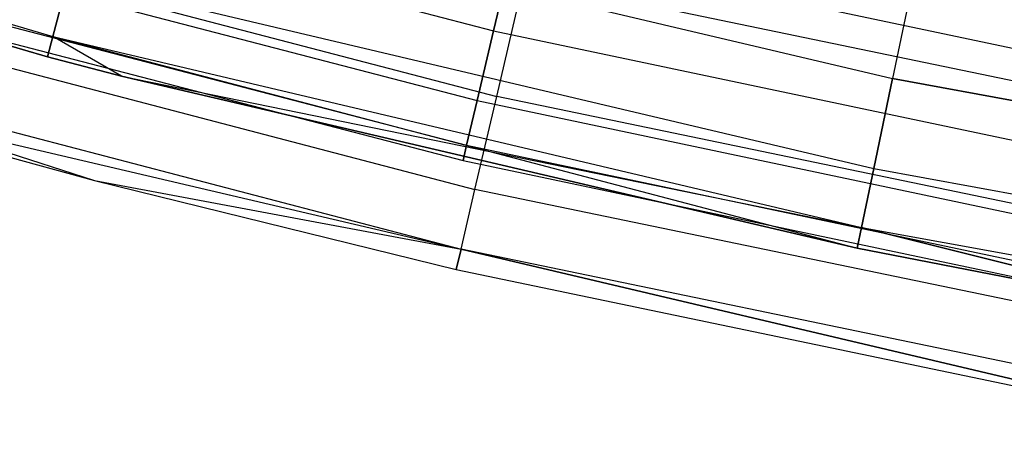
# Model space of a CAD drawing. Extents: x -135 to 135, y -135 to 135.
# Tile 85 of 207: x -19.23 to -14.66, y -74.27 to -72.36. Entities that reach past the tile are written whole.
import ezdxf

# ---------------------------------------------------------------- set-up
doc = ezdxf.new("R2010")
doc.units = 0
doc.header["$LTSCALE"] = 25.4
doc.layers.get('0').update_dxf_attribs({"linetype": 'CONTINUOUS'})

# ---------------------------------------------------------------- blocks, each defined once
blk = doc.blocks.new('SANTANA_BIURKO_A_PM_STL')
at = {"color": 0}
for p, q in [((-22.779, -71.3548, 149.5319), (-19.0755, -72.4328, 149.5319)), ((-22.779, -71.3548, 149.5319), (-19.0755, -72.4328, 149.5319)), ((-22.779, -71.3548, 1.4681), (-19.0755, -72.4328, 1.4681)), ((-22.779, -71.3548, 1.4681), (-19.0755, -72.4328, 1.4681)), ((-19.1003, -72.5271, 149), (-22.8086, -71.4477, 149)), ((-22.8086, -71.4477, 2), (-19.1003, -72.5271, 2)), ((-19.1003, -72.5271, 149), (-22.8086, -71.4477, 149)), ((-22.8086, -71.4477, 2), (-19.1003, -72.5271, 2)), ((-20.3555, -71.5422, 150.2135), (-17.0297, -72.406, 150.2135)), ((-20.3555, -71.5422, 150.2135), (-17.0297, -72.406, 150.2135)), ((-20.3555, -71.5422, 147.7865), (-17.0297, -72.406, 147.7865)), ((-20.3555, -71.5422, 147.7865), (-17.0297, -72.406, 147.7865)), ((-20.3555, -71.5422, 3.2135), (-17.0297, -72.406, 3.2135)), ((-20.3555, -71.5422, 3.2135), (-17.0297, -72.406, 3.2135)), ((-20.3555, -71.5422, 0.7865), (-17.0297, -72.406, 0.7865)), ((-20.3555, -71.5422, 0.7865), (-17.0297, -72.406, 0.7865)), ((-20.7056, -71.7476, 150.618), (-17.0151, -72.7113, 150.618)), ((-20.7056, -71.7476, 150.618), (-17.0151, -72.7113, 150.618)), ((-20.7056, -71.7476, 0.382), (-17.0151, -72.7113, 0.382)), ((-20.7056, -71.7476, 0.382), (-17.0151, -72.7113, 0.382)), ((-18.8959, -71.7506, 150.3282), (-15.1772, -72.6282, 150.3282)), ((-18.8959, -71.7506, 150.3282), (-15.1772, -72.6282, 150.3282)), ((-18.8959, -71.7506, 0.6718), (-15.1772, -72.6282, 0.6718)), ((-18.8959, -71.7506, 0.6718), (-15.1772, -72.6282, 0.6718)), ((-20.4463, -71.8614, 149.8817), (-17.1057, -72.729, 149.8817)), ((-20.4463, -71.8614, 149.8817), (-17.1057, -72.729, 149.8817)), ((-20.4463, -71.8614, 148.1183), (-17.1057, -72.729, 148.1183)), ((-20.4463, -71.8614, 148.1183), (-17.1057, -72.729, 148.1183)), ((-20.4463, -71.8614, 2.8817), (-17.1057, -72.729, 2.8817)), ((-20.4463, -71.8614, 2.8817), (-17.1057, -72.729, 2.8817)), ((-20.4463, -71.8614, 1.1183), (-17.1057, -72.729, 1.1183)), ((-20.4463, -71.8614, 1.1183), (-17.1057, -72.729, 1.1183)), ((-17.0297, -72.406, 150.2135), (-16.934, -71.9989, 150.4266)), ((-17.0297, -72.406, 150.2135), (-16.934, -71.9989, 150.4266)), ((-16.934, -71.9989, 147.5734), (-17.0297, -72.406, 147.7865)), ((-16.934, -71.9989, 147.5734), (-17.0297, -72.406, 147.7865)), ((-17.0297, -72.406, 3.2135), (-16.934, -71.9989, 3.4266)), ((-17.0297, -72.406, 3.2135), (-16.934, -71.9989, 3.4266)), ((-16.934, -71.9989, 0.5734), (-17.0297, -72.406, 0.7865)), ((-16.934, -71.9989, 0.5734), (-17.0297, -72.406, 0.7865)), ((-16.934, -71.9989, 150.4266), (-13.5908, -72.7042, 150.4266)), ((-16.934, -71.9989, 150.4266), (-13.5908, -72.7042, 150.4266)), ((-16.934, -71.9989, 147.5734), (-13.5908, -72.7042, 147.5734)), ((-16.934, -71.9989, 147.5734), (-13.5908, -72.7042, 147.5734)), ((-16.934, -71.9989, 3.4266), (-13.5908, -72.7042, 3.4266)), ((-16.934, -71.9989, 3.4266), (-13.5908, -72.7042, 3.4266)), ((-16.934, -71.9989, 0.5734), (-13.5908, -72.7042, 0.5734)), ((-16.934, -71.9989, 0.5734), (-13.5908, -72.7042, 0.5734)), ((-20.5046, -72.0663, 149.4635), (-17.1545, -72.9364, 149.4635)), ((-20.5046, -72.0663, 149.4635), (-17.1545, -72.9364, 149.4635)), ((-20.5046, -72.0663, 148.5365), (-17.1545, -72.9364, 148.5365)), ((-20.5046, -72.0663, 148.5365), (-17.1545, -72.9364, 148.5365)), ((-20.5046, -72.0663, 2.4635), (-17.1545, -72.9364, 2.4635)), ((-20.5046, -72.0663, 2.4635), (-17.1545, -72.9364, 2.4635)), ((-20.5046, -72.0663, 1.5365), (-17.1545, -72.9364, 1.5365)), ((-20.5046, -72.0663, 1.5365), (-17.1545, -72.9364, 1.5365)), ((-20.5247, -72.1369, 149), (-17.1713, -73.0079, 149)), ((-20.5247, -72.1369, 149), (-17.1713, -73.0079, 149)), ((-20.5247, -72.1369, 2), (-17.1713, -73.0079, 2)), ((-20.5247, -72.1369, 2), (-17.1713, -73.0079, 2)), ((-19.0755, -72.4328, 149.5319), (-19.0043, -72.1623, 149.9947)), ((-19.0755, -72.4328, 149.5319), (-19.0043, -72.1623, 149.9947)), ((-19.0043, -72.1623, 1.0053), (-19.0755, -72.4328, 1.4681)), ((-19.0043, -72.1623, 1.0053), (-19.0755, -72.4328, 1.4681)), ((-19.0043, -72.1623, 149.9947), (-15.2642, -73.0449, 149.9947)), ((-19.0043, -72.1623, 149.9947), (-15.2642, -73.0449, 149.9947)), ((-19.0043, -72.1623, 1.0053), (-15.2642, -73.0449, 1.0053)), ((-19.0043, -72.1623, 1.0053), (-15.2642, -73.0449, 1.0053)), ((-15.0716, -72.1229, 150.4891), (-15.1772, -72.6282, 150.3282)), ((-15.0716, -72.1229, 150.4891), (-15.1772, -72.6282, 150.3282)), ((-15.0716, -72.1229, 0.5109), (-15.1772, -72.6282, 0.6718)), ((-15.0716, -72.1229, 0.5109), (-15.1772, -72.6282, 0.6718)), ((-20.8283, -72.1727, 150.1756), (-17.1159, -73.1421, 150.1756)), ((-20.8283, -72.1727, 150.1756), (-17.1159, -73.1421, 150.1756)), ((-20.8283, -72.1727, 0.8244), (-17.1159, -73.1421, 0.8244)), ((-20.8283, -72.1727, 0.8244), (-17.1159, -73.1421, 0.8244)), ((-17.0151, -72.7113, 150.618), (-16.8881, -72.1684, 150.9021)), ((-17.0151, -72.7113, 150.618), (-16.8881, -72.1684, 150.9021)), ((-17.0151, -72.7113, 0.382), (-16.8881, -72.1684, 0.0979)), ((-17.0151, -72.7113, 0.382), (-16.8881, -72.1684, 0.0979)), ((-13.1811, -72.9366, 150.9021), (-16.8881, -72.1684, 150.9021)), ((-13.1811, -72.9366, 150.9021), (-16.8881, -72.1684, 150.9021)), ((-13.1811, -72.9366, 0.0979), (-16.8881, -72.1684, 0.0979)), ((-13.1811, -72.9366, 0.0979), (-16.8881, -72.1684, 0.0979)), ((-19.1003, -72.5271, 149), (-19.0755, -72.4328, 149.5319)), ((-19.1003, -72.5271, 149), (-19.0755, -72.4328, 149.5319)), ((-19.0755, -72.4328, 1.4681), (-19.1003, -72.5271, 2)), ((-19.0755, -72.4328, 1.4681), (-19.1003, -72.5271, 2)), ((-18.7566, -72.6167, 149), (-19.0755, -72.4328, 149.5319)), ((-19.0755, -72.4328, 149.5319), (-15.3414, -73.4142, 149)), ((-18.7566, -72.6167, 149), (-19.0755, -72.4328, 149.5319)), ((-19.0755, -72.4328, 149.5319), (-15.3414, -73.4142, 149)), ((-19.0755, -72.4328, 149.5319), (-15.3215, -73.3188, 149.5319)), ((-19.0755, -72.4328, 149.5319), (-15.3215, -73.3188, 149.5319)), ((-18.7566, -72.6167, 2), (-19.0755, -72.4328, 1.4681)), ((-19.0755, -72.4328, 1.4681), (-15.3215, -73.3188, 1.4681)), ((-19.0755, -72.4328, 1.4681), (-15.3215, -73.3188, 1.4681)), ((-18.7566, -72.6167, 2), (-19.0755, -72.4328, 1.4681)), ((-17.1057, -72.729, 149.8817), (-17.0297, -72.406, 150.2135)), ((-17.1057, -72.729, 149.8817), (-17.0297, -72.406, 150.2135)), ((-17.0297, -72.406, 147.7865), (-17.1057, -72.729, 148.1183)), ((-17.0297, -72.406, 147.7865), (-17.1057, -72.729, 148.1183)), ((-17.1057, -72.729, 2.8817), (-17.0297, -72.406, 3.2135)), ((-17.1057, -72.729, 2.8817), (-17.0297, -72.406, 3.2135)), ((-17.0297, -72.406, 0.7865), (-17.1057, -72.729, 1.1183)), ((-17.0297, -72.406, 0.7865), (-17.1057, -72.729, 1.1183)), ((-17.0297, -72.406, 150.2135), (-13.6676, -73.1152, 150.2135)), ((-17.0297, -72.406, 150.2135), (-13.6676, -73.1152, 150.2135)), ((-17.0297, -72.406, 147.7865), (-13.6676, -73.1152, 147.7865)), ((-17.0297, -72.406, 147.7865), (-13.6676, -73.1152, 147.7865)), ((-17.0297, -72.406, 3.2135), (-13.6676, -73.1152, 3.2135)), ((-17.0297, -72.406, 3.2135), (-13.6676, -73.1152, 3.2135)), ((-17.0297, -72.406, 0.7865), (-13.6676, -73.1152, 0.7865)), ((-17.0297, -72.406, 0.7865), (-13.6676, -73.1152, 0.7865)), ((-20.907, -72.4457, 149.618), (-17.1806, -73.4187, 149.618)), ((-20.907, -72.4457, 149.618), (-17.1806, -73.4187, 149.618)), ((-20.907, -72.4457, 1.382), (-18.8817, -73.1008, 2)), ((-20.907, -72.4457, 1.382), (-18.8817, -73.1008, 2)), ((-20.907, -72.4457, 1.382), (-17.1806, -73.4187, 1.382)), ((-20.907, -72.4457, 1.382), (-17.1806, -73.4187, 1.382)), ((-18.7566, -72.6167, 149), (-19.1003, -72.5271, 149)), ((-19.1003, -72.5271, 2), (-18.7566, -72.6167, 2)), ((-19.1003, -72.5271, 149), (-19.1003, -72.5271, 2)), ((-19.1003, -72.5271, 149), (-19.1003, -72.5271, 2)), ((-18.7566, -72.6167, 149), (-19.1003, -72.5271, 149)), ((-19.1003, -72.5271, 2), (-18.7566, -72.6167, 2)), ((-20.9342, -72.5397, 149), (-17.1806, -73.4187, 149.618)), ((-20.9342, -72.5397, 149), (-17.1806, -73.4187, 149.618)), ((-20.9342, -72.5397, 149), (-18.8817, -73.1008, 149)), ((-20.9342, -72.5397, 149), (-18.8817, -73.1008, 149)), ((-20.9342, -72.5397, 2), (-18.8817, -73.1008, 2)), ((-20.9342, -72.5397, 2), (-18.8817, -73.1008, 2)), ((-15.3414, -73.4142, 149), (-18.7566, -72.6167, 149)), ((-18.7566, -72.6167, 2), (-15.3215, -73.3188, 1.4681)), ((-18.7566, -72.6167, 2), (-15.3215, -73.3188, 1.4681)), ((-18.7566, -72.6167, 2), (-15.3414, -73.4142, 2)), ((-18.7566, -72.6167, 149), (-18.7566, -72.6167, 2)), ((-18.7566, -72.6167, 149), (-18.7566, -72.6167, 2)), ((-15.3414, -73.4142, 149), (-18.7566, -72.6167, 149)), ((-18.7566, -72.6167, 2), (-15.3414, -73.4142, 2)), ((-15.2642, -73.0449, 149.9947), (-15.1772, -72.6282, 150.3282)), ((-15.2642, -73.0449, 149.9947), (-15.1772, -72.6282, 150.3282)), ((-15.1772, -72.6282, 0.6718), (-15.2642, -73.0449, 1.0053)), ((-15.1772, -72.6282, 0.6718), (-15.2642, -73.0449, 1.0053)), ((-11.4182, -73.3132, 150.3282), (-15.1772, -72.6282, 150.3282)), ((-11.4182, -73.3132, 150.3282), (-15.1772, -72.6282, 150.3282)), ((-15.1772, -72.6282, 0.6718), (-11.4182, -73.3132, 0.6718)), ((-15.1772, -72.6282, 0.6718), (-11.4182, -73.3132, 0.6718)), ((-17.1545, -72.9364, 149.4635), (-17.1057, -72.729, 149.8817)), ((-17.1545, -72.9364, 149.4635), (-17.1057, -72.729, 149.8817)), ((-17.1057, -72.729, 148.1183), (-17.1545, -72.9364, 148.5365)), ((-17.1057, -72.729, 148.1183), (-17.1545, -72.9364, 148.5365)), ((-17.1545, -72.9364, 2.4635), (-17.1057, -72.729, 2.8817)), ((-17.1545, -72.9364, 2.4635), (-17.1057, -72.729, 2.8817)), ((-17.1057, -72.729, 1.1183), (-17.1545, -72.9364, 1.5365)), ((-17.1057, -72.729, 1.1183), (-17.1545, -72.9364, 1.5365)), ((-17.1159, -73.1421, 150.1756), (-17.0151, -72.7113, 150.618)), ((-17.1159, -73.1421, 150.1756), (-17.0151, -72.7113, 150.618)), ((-17.1159, -73.1421, 0.8244), (-17.0151, -72.7113, 0.382)), ((-17.1159, -73.1421, 0.8244), (-17.0151, -72.7113, 0.382)), ((-17.1057, -72.729, 149.8817), (-13.7286, -73.4414, 149.8817)), ((-17.1057, -72.729, 149.8817), (-13.7286, -73.4414, 149.8817)), ((-17.1057, -72.729, 148.1183), (-13.7286, -73.4414, 148.1183)), ((-17.1057, -72.729, 148.1183), (-13.7286, -73.4414, 148.1183)), ((-17.1057, -72.729, 2.8817), (-13.7286, -73.4414, 2.8817)), ((-17.1057, -72.729, 2.8817), (-13.7286, -73.4414, 2.8817)), ((-17.1057, -72.729, 1.1183), (-13.7286, -73.4414, 1.1183)), ((-17.1057, -72.729, 1.1183), (-13.7286, -73.4414, 1.1183)), ((-13.2802, -73.4852, 150.618), (-17.0151, -72.7113, 150.618)), ((-13.2802, -73.4852, 150.618), (-17.0151, -72.7113, 150.618)), ((-13.2802, -73.4852, 0.382), (-17.0151, -72.7113, 0.382)), ((-13.2802, -73.4852, 0.382), (-17.0151, -72.7113, 0.382)), ((-17.1713, -73.0079, 149), (-17.1545, -72.9364, 149.4635)), ((-17.1713, -73.0079, 149), (-17.1545, -72.9364, 149.4635)), ((-17.1545, -72.9364, 148.5365), (-17.1713, -73.0079, 149)), ((-17.1545, -72.9364, 148.5365), (-17.1713, -73.0079, 149)), ((-17.1713, -73.0079, 2), (-17.1545, -72.9364, 2.4635)), ((-17.1713, -73.0079, 2), (-17.1545, -72.9364, 2.4635)), ((-17.1545, -72.9364, 1.5365), (-17.1713, -73.0079, 2)), ((-17.1545, -72.9364, 1.5365), (-17.1713, -73.0079, 2)), ((-17.1545, -72.9364, 149.4635), (-13.7677, -73.6508, 149.4635)), ((-17.1545, -72.9364, 149.4635), (-13.7677, -73.6508, 149.4635)), ((-17.1545, -72.9364, 148.5365), (-13.7677, -73.6508, 148.5365)), ((-17.1545, -72.9364, 148.5365), (-13.7677, -73.6508, 148.5365)), ((-17.1545, -72.9364, 2.4635), (-13.7677, -73.6508, 2.4635)), ((-17.1545, -72.9364, 2.4635), (-13.7677, -73.6508, 2.4635)), ((-17.1545, -72.9364, 1.5365), (-13.7677, -73.6508, 1.5365)), ((-17.1545, -72.9364, 1.5365), (-13.7677, -73.6508, 1.5365)), ((-17.1713, -73.0079, 149), (-13.7812, -73.723, 149)), ((-17.1713, -73.0079, 149), (-13.7812, -73.723, 149)), ((-17.1713, -73.0079, 2), (-13.7812, -73.723, 2)), ((-17.1713, -73.0079, 2), (-13.7812, -73.723, 2)), ((-15.3215, -73.3188, 149.5319), (-15.2642, -73.0449, 149.9947)), ((-15.3215, -73.3188, 149.5319), (-15.2642, -73.0449, 149.9947)), ((-15.2642, -73.0449, 1.0053), (-15.3215, -73.3188, 1.4681)), ((-15.2642, -73.0449, 1.0053), (-15.3215, -73.3188, 1.4681)), ((-15.2642, -73.0449, 149.9947), (-11.4837, -73.7338, 149.9947)), ((-15.2642, -73.0449, 149.9947), (-11.4837, -73.7338, 149.9947)), ((-15.2642, -73.0449, 1.0053), (-11.4837, -73.7338, 1.0053)), ((-15.2642, -73.0449, 1.0053), (-11.4837, -73.7338, 1.0053)), ((-18.8817, -73.1008, 149), (-17.1806, -73.4187, 149.618)), ((-18.8817, -73.1008, 149), (-17.1806, -73.4187, 149.618)), ((-18.8817, -73.1008, 149), (-17.2029, -73.514, 149)), ((-18.8817, -73.1008, 149), (-17.2029, -73.514, 149)), ((-18.8817, -73.1008, 149), (-18.8817, -73.1008, 2)), ((-18.8817, -73.1008, 2), (-17.2029, -73.514, 2)), ((-18.8817, -73.1008, 149), (-18.8817, -73.1008, 2)), ((-18.8817, -73.1008, 2), (-17.2029, -73.514, 2)), ((-18.8817, -73.1008, 2), (-17.1806, -73.4187, 1.382)), ((-18.8817, -73.1008, 2), (-17.1806, -73.4187, 1.382)), ((-17.1806, -73.4187, 149.618), (-17.1159, -73.1421, 150.1756)), ((-17.1806, -73.4187, 149.618), (-17.1159, -73.1421, 150.1756)), ((-17.1806, -73.4187, 1.382), (-17.1159, -73.1421, 0.8244)), ((-17.1806, -73.4187, 1.382), (-17.1159, -73.1421, 0.8244)), ((-13.3589, -73.9206, 150.1756), (-17.1159, -73.1421, 150.1756)), ((-13.3589, -73.9206, 150.1756), (-17.1159, -73.1421, 150.1756)), ((-13.3589, -73.9206, 0.8244), (-17.1159, -73.1421, 0.8244)), ((-13.3589, -73.9206, 0.8244), (-17.1159, -73.1421, 0.8244)), ((-15.3414, -73.4142, 149), (-15.3215, -73.3188, 149.5319)), ((-15.3414, -73.4142, 149), (-15.3215, -73.3188, 149.5319)), ((-15.3215, -73.3188, 1.4681), (-15.3414, -73.4142, 2)), ((-15.3215, -73.3188, 1.4681), (-15.3414, -73.4142, 2)), ((-15.3215, -73.3188, 149.5319), (-13.4679, -73.7809, 149)), ((-15.3215, -73.3188, 149.5319), (-13.4679, -73.7809, 149)), ((-15.3215, -73.3188, 149.5319), (-11.5268, -74.0103, 149.5319)), ((-15.3215, -73.3188, 149.5319), (-11.5268, -74.0103, 149.5319)), ((-13.4679, -73.7809, 2), (-15.3215, -73.3188, 1.4681)), ((-15.3215, -73.3188, 1.4681), (-11.5268, -74.0103, 1.4681)), ((-15.3215, -73.3188, 1.4681), (-11.5268, -74.0103, 1.4681)), ((-13.4679, -73.7809, 2), (-15.3215, -73.3188, 1.4681)), ((-17.1806, -73.4187, 149.618), (-17.2029, -73.514, 149)), ((-17.1806, -73.4187, 149.618), (-17.2029, -73.514, 149)), ((-17.2029, -73.514, 2), (-17.1806, -73.4187, 1.382)), ((-17.2029, -73.514, 2), (-17.1806, -73.4187, 1.382)), ((-13.5577, -74.2727, 149), (-17.1806, -73.4187, 149.618)), ((-13.5577, -74.2727, 149), (-17.1806, -73.4187, 149.618)), ((-13.4094, -74.2002, 149.618), (-17.1806, -73.4187, 149.618)), ((-13.4094, -74.2002, 149.618), (-17.1806, -73.4187, 149.618)), ((-17.1806, -73.4187, 1.382), (-13.5577, -74.2727, 2)), ((-13.4094, -74.2002, 1.382), (-17.1806, -73.4187, 1.382)), ((-13.4094, -74.2002, 1.382), (-17.1806, -73.4187, 1.382)), ((-17.1806, -73.4187, 1.382), (-13.5577, -74.2727, 2)), ((-13.4679, -73.7809, 149), (-15.3414, -73.4142, 149)), ((-15.3414, -73.4142, 2), (-13.4679, -73.7809, 2)), ((-15.3414, -73.4142, 149), (-15.3414, -73.4142, 2)), ((-15.3414, -73.4142, 149), (-15.3414, -73.4142, 2)), ((-13.4679, -73.7809, 149), (-15.3414, -73.4142, 149)), ((-15.3414, -73.4142, 2), (-13.4679, -73.7809, 2)), ((-17.2029, -73.514, 149), (-13.5577, -74.2727, 149)), ((-17.2029, -73.514, 149), (-13.5577, -74.2727, 149)), ((-17.2029, -73.514, 149), (-17.2029, -73.514, 2)), ((-17.2029, -73.514, 2), (-13.5577, -74.2727, 2)), ((-17.2029, -73.514, 149), (-17.2029, -73.514, 2)), ((-17.2029, -73.514, 2), (-13.5577, -74.2727, 2))]:
    blk.add_line(p, q, dxfattribs=at)

msp = doc.modelspace()

# ---------------------------------------------------------------- block references
at = {"color": 253}
msp.add_blockref('SANTANA_BIURKO_A_PM_STL', (0, 0), dxfattribs=at)

doc.saveas('drawing.dxf')
